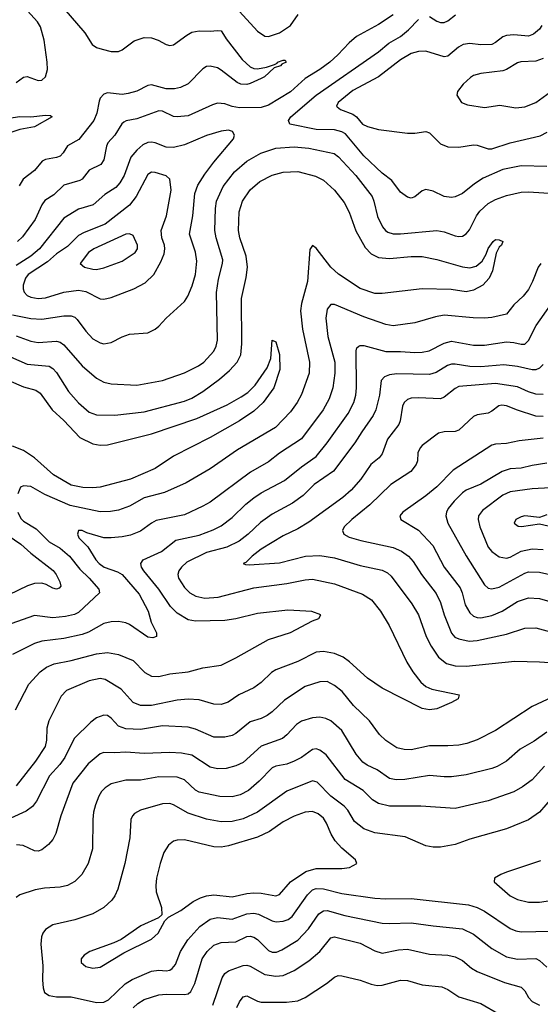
# Model space of a CAD drawing. Header units: inches. Extents: x 501419 to 657765, y 482282 to 547532.
# Tile 97 of 225: x 570749 to 573595, y 533401 to 538782. Entities that reach past the tile are written whole.
import ezdxf

# ---------------------------------------------------------------- set-up
doc = ezdxf.new("R2010")
doc.units = ezdxf.units.IN
doc.header["$MEASUREMENT"] = 0
doc.layers.add('A5573', color=7, linetype='Continuous')

msp = doc.modelspace()

# ---------------------------------------------------------------- linework, layer by layer
at = {"layer": 'A5573', "color": 6}
for points, elevation in [([(571890, 538893.8), (572050, 538719.4), (572090, 538692.5), (572110, 538690.4), (572170, 538710.3), (572229.8, 538750.2), (572271.5, 538810)], 3200), ([(570730, 538438.3), (570770, 538468.4), (570790, 538470.4), (570850.2, 538449.8), (570870, 538450.9), (570891.1, 538470), (570901.9, 538510), (570900.2, 538550), (570883.9, 538670), (570862.5, 538742.5), (570847.1, 538770), (570791.4, 538830)], 3100), ([(570990, 538842.8), (571105.5, 538710), (571145.8, 538645.8), (571169.2, 538630), (571200.1, 538620.1), (571250, 538608), (571290, 538608), (571310, 538617.8), (571374.5, 538665.5), (571430, 538683.6), (571470, 538682.1), (571506, 538670), (571550, 538647), (571570, 538641.2), (571590, 538644.2), (571662.2, 538697.8), (571690, 538712.7), (571730, 538721.1), (571790, 538718.7), (571830, 538723.1), (571850, 538720.2), (571855.1, 538715.1), (571877.4, 538677.4), (571965, 538565), (572010, 538523.2), (572030, 538515.2), (572050, 538513.8), (572097.5, 538522.6), (572142.6, 538537.4), (572155.8, 538544.2), (572158, 538550), (572190, 538561.2), (572200, 538560), (572205.5, 538550), (572181.9, 538538.1), (572175.3, 538530), (572141.2, 538518.8), (572087.9, 538470), (572070, 538459.6), (572010, 538432.7), (571990, 538428.3), (571958.8, 538430), (571938, 538438), (571850, 538506.6), (571830, 538517.8), (571790, 538528.1), (571770, 538525.3), (571750, 538513.3), (571670, 538431.9), (571628.7, 538411.3), (571595.3, 538404.7), (571550, 538403.7), (571470, 538425.8), (571450, 538421.8), (571389, 538391), (571342.2, 538377.8), (571310, 538373.5), (571230, 538381.6), (571210, 538373.9), (571190, 538352.2), (571182.9, 538337.1), (571170.8, 538270), (571154.4, 538230), (571073.4, 538126.6), (571010, 538092.4), (570986.8, 538053.2), (570970, 538036.2), (570950, 538028.3), (570890, 538017.5), (570872.2, 538007.8), (570830, 537958.4), (570768.2, 537910), (570745.9, 537874.1)], 3100), ([(572791.6, 538808.4), (572710, 538754.7), (572590, 538689), (572550, 538655.8), (572488.9, 538590), (572444.2, 538550), (572390, 538510.3), (572310, 538460.6), (572230, 538388.1), (572110, 538315.4), (572070, 538302.6), (571950, 538300.1), (571910, 538306.9), (571870, 538322.1), (571830, 538325.4), (571802.8, 538317.2), (571670, 538256.5), (571610, 538250), (571590, 538253.4), (571530, 538282.5), (571510, 538282.7), (571390, 538239.8), (571331.8, 538228.2), (571318.8, 538221.2), (571307.8, 538212.2), (571268.8, 538151.2), (571232, 538108), (571223.9, 538090), (571210, 538016.1), (571193.6, 537990), (571130, 537959.6), (571090, 537910.7), (571077.7, 537902.3), (570990, 537877.9), (570935.2, 537824.8), (570886.8, 537793.2), (570869.5, 537770.5), (570833.7, 537690), (570765.1, 537594.9), (570738.2, 537570)], 3200), ([(573630, 537980), (573490, 537982.9), (573390, 537963.4), (573283.5, 537916.5), (573234.9, 537885.1), (573170, 537832.6), (573130, 537813.6), (573110, 537809.8), (573070, 537816.2), (573010, 537844.3), (572970, 537854.3), (572950, 537846.1), (572910, 537813.1), (572890, 537806.8), (572870, 537812.3), (572830, 537839.1), (572783.6, 537903.6), (572730, 537943.7), (572630, 538037.2), (572530, 538158.7), (572510, 538169.5), (572470, 538180), (572370, 538182.3), (572226.6, 538210), (572217.9, 538230), (572231, 538250), (572370.5, 538369.5), (572710, 538606.9), (572767.4, 538652.6), (572830, 538690.2), (572873.8, 538726.2), (572930, 538783.3)], 3300), ([(572990, 538798.8), (573030, 538773.1), (573050, 538765.5), (573070, 538766.4), (573090, 538776.3), (573131, 538809)], 3300), ([(573603, 538750), (573589.8, 538730), (573557.5, 538702.5), (573530, 538692.3), (573450, 538699.6), (573410, 538696), (573390, 538687.7), (573350, 538656.2), (573330, 538645.9), (573270, 538644.5), (573210, 538651.5), (573173.7, 538646.3), (573147.8, 538632.2), (573090, 538582.7), (573070, 538578.1), (572970, 538609), (572930, 538608.3), (572890, 538596.5), (572830, 538562.4), (572710.2, 538469.8), (572570, 538394.1), (572489.6, 538330), (572481.4, 538310), (572484.8, 538304.8), (572503.1, 538290), (572570, 538266), (572589.5, 538250), (572622.7, 538210), (572650, 538198), (572710, 538180.7), (572870, 538160.7), (572910, 538160.7), (572970, 538171.1), (572990, 538163.1), (573050, 538103.2), (573090, 538086.3), (573150, 538085.2), (573230, 538098.3), (573250, 538096.8), (573310, 538075.6), (573330, 538076.5), (573430, 538109.5), (573593.4, 538146.6), (573632.9, 538167.1)], 3400), ([(573610.7, 538569.3), (573570, 538555.5), (573488.6, 538551.4), (573470, 538545.6), (573410.7, 538509.3), (573390, 538501.4), (573270, 538488.5), (573230, 538476.1), (573214, 538466.1), (573173.9, 538430), (573141.5, 538390), (573139.2, 538370), (573164.7, 538330), (573196.8, 538316.8), (573290, 538302.4), (573374.5, 538314.5), (573460.7, 538300.7), (573510, 538306.1), (573570, 538329.8), (573690, 538416.5)], 3500), ([(570690, 538243.8), (570750, 538252), (570810, 538251.4), (570890, 538260.4), (570917.5, 538257.5), (570926.2, 538250), (570830, 538195.8), (570750, 538182), (570651.4, 538148.6)], 3000), ([(570710, 537168.4), (570810, 537148.7), (570870, 537145.9), (570990, 537162.9), (571030, 537163), (571050, 537155.5), (571063.8, 537143.8), (571110, 537078.8), (571150, 537037.7), (571190, 537015.7), (571210, 537011.1), (571250, 537017), (571310, 537048.3), (571350, 537062.8), (571450, 537070.5), (571490, 537089.7), (571510, 537106.5), (571549.5, 537150), (571650, 537241.7), (571668.5, 537271.5), (571692.5, 537327.5), (571710.9, 537390), (571717.3, 537462.7), (571709.6, 537510.4), (571676.7, 537610), (571696.5, 537710), (571707.5, 537832.5), (571723.1, 537876.9), (571762.2, 537937.8), (571810, 538003.1), (571918.3, 538130), (571924.1, 538150), (571913.2, 538170), (571890, 538178), (571850, 538172.1), (571770, 538148.8), (571650, 538098.3), (571590, 538082.4), (571550, 538084.7), (571490, 538108.8), (571470, 538112.4), (571450, 538110.3), (571422, 538098), (571390, 538069.4), (571357.6, 538030), (571320.5, 537930), (571296.6, 537890), (571274.8, 537865.2), (571214.5, 537825.5), (571150.6, 537769.4), (571070, 537746.6), (570990, 537696.8), (570857.4, 537530), (570810.3, 537490), (570730, 537438.8)], 3300), ([(570730, 537053.4), (570810, 537025), (570850, 537017), (570950, 537025.7), (570970, 537019.1), (570990, 537005), (571090, 536890.2), (571170, 536822.7), (571210, 536800), (571250, 536791.6), (571390, 536785.1), (571530, 536809.5), (571650, 536851.1), (571727.3, 536890), (571756.1, 536910), (571810, 536970.4), (571823.1, 536996.9), (571831, 537030), (571825.9, 537290), (571836.4, 537363.6), (571858.7, 537450), (571859.1, 537470), (571822.4, 537590), (571815.3, 537630), (571819.8, 537750), (571826, 537790), (571862.2, 537870), (571922.6, 537950), (571990, 538008.9), (572067.2, 538052.8), (572150, 538080.2), (572250, 538087.4), (572330, 538080), (572467.6, 538050), (572492, 538032), (572587.5, 537930), (572675.4, 537815.4), (572685.9, 537790), (572705.5, 537705.5), (572733.3, 537650), (572748.9, 537628.9), (572760.7, 537620.7), (572790, 537611.6), (572830, 537611.2), (573030, 537630), (573070, 537622.3), (573130, 537600), (573150, 537596.3), (573170, 537598.8), (573190, 537610.9), (573207.5, 537632.5), (573245.4, 537710), (573264.5, 537735.5), (573310, 537776.3), (573350, 537799.1), (573410, 537820.4), (573490, 537838.8), (573530, 537840.8), (573670, 537832.4)], 3200), ([(570699.7, 536939.7), (570790, 536900), (570910, 536888.4), (570930, 536875.7), (570950, 536853.1), (571015.4, 536750), (571070, 536688.1), (571130, 536636.9), (571170, 536623), (571270, 536620.2), (571430, 536639), (571650, 536696.2), (571690, 536713.7), (571751, 536750), (571842.4, 536817.6), (571896.3, 536863.7), (571937.5, 536910), (571957.4, 536950), (571963.9, 537010), (571961.2, 537258.8), (571986.9, 537373.1), (571993.9, 537430), (571987.3, 537490), (571953, 537590), (571945, 537630), (571948.5, 537731.5), (571967, 537790), (572009, 537851), (572062.3, 537897.7), (572130, 537932.6), (572190, 537947.9), (572270, 537951.9), (572366.9, 537926.9), (572410, 537905.5), (572470.8, 537850.8), (572523, 537783), (572549.5, 537730), (572587.4, 537627.4), (572637.5, 537537.5), (572670, 537501.6), (572710, 537481.3), (572770, 537476.9), (572890, 537487.1), (572950, 537486.9), (573029.7, 537470.3), (573170, 537431.9), (573210, 537425.6), (573244.8, 537435.2), (573277.8, 537462.2), (573299.5, 537500.5), (573310, 537530.8), (573336.8, 537570), (573350, 537580.2), (573370, 537578.5), (573390.2, 537570.2), (573383.8, 537550), (573370, 537538.7), (573353.6, 537506.4), (573333.8, 537410), (573315, 537370), (573280.3, 537330), (573230, 537303.6), (573190, 537294.4), (573107, 537307), (572950, 537311.5), (572730, 537285.1), (572690, 537284.7), (572610, 537312.9), (572491.4, 537391.4), (572449.3, 537429.3), (572370, 537533.6), (572350, 537546.9), (572335, 537525), (572323.4, 537350), (572289.5, 537230), (572284.6, 537190), (572294.8, 537090), (572333.9, 536910), (572332.3, 536850), (572290, 536734), (572266.5, 536690), (572230, 536638.2), (572147.5, 536552.5), (571939.4, 536430), (571790, 536327), (571659.6, 536250), (571541.7, 536198.3), (571430, 536168), (571350, 536122.2), (571290, 536100.3), (571246.2, 536093.7), (571190, 536092.8), (571026.1, 536126.1), (570887.2, 536187.2), (570810, 536229.8), (570770, 536234.4), (570753.5, 536226.5), (570739, 536190)], 3100), ([(573597.4, 537450), (573582.9, 537430), (573552.8, 537350), (573530, 537307.1), (573501.4, 537270), (573450, 537222.8), (573410, 537173.1), (573330, 537153.4), (573290, 537150.3), (573228.1, 537151.9), (573070, 537166.8), (573022.1, 537157.9), (572910, 537124.5), (572790, 537109.4), (572750, 537115.5), (572630, 537158.5), (572470, 537225.1), (572450, 537224.3), (572430, 537199.6), (572423.5, 537150), (572434.2, 537050), (572472.5, 536910), (572472.8, 536850), (572460.8, 536770), (572441.3, 536710), (572408.3, 536650), (572288.9, 536491.1), (572170, 536412.3), (572110, 536364.5), (572011.8, 536308.2), (571790, 536145.7), (571750, 536122.2), (571650, 536075.8), (571495.8, 536044.2), (571469.3, 536030.7), (571410, 535985.5), (571354.8, 535965.2), (571310, 535955.9), (571250, 535949.1), (571210, 535950.1), (571117.1, 535977.1), (571090, 535990.4), (571070.8, 535989.2), (571066.1, 535970), (571072.6, 535950), (571120.9, 535900.9), (571165.6, 535830), (571183.6, 535810), (571210.7, 535790), (571283.8, 535763.8), (571309, 535749), (571401.7, 535641.7), (571450.8, 535550), (571468.2, 535488.2), (571496.5, 535430), (571496.6, 535410), (571476.3, 535403.7), (571450, 535407.3), (571350, 535476.3), (571330, 535485.5), (571290, 535493), (571250, 535491.6), (571210, 535481.3), (571125.1, 535434.9), (571090, 535421.2), (570990, 535399.5), (570870, 535385.2), (570830, 535371.8), (570710, 535311.6)], 3200), ([(570725.8, 535010), (570798.4, 535150), (570861.7, 535218.3), (570896.6, 535243.4), (570938.2, 535261.8), (571030, 535280), (571170, 535315.6), (571230, 535324.1), (571290, 535313.2), (571370, 535280), (571434.1, 535214.1), (571470, 535194.1), (571510, 535193), (571570, 535205.8), (571670, 535217.5), (571750, 535240.2), (571850, 535254.3), (571930, 535293.3), (572110, 535393.8), (572230, 535431.8), (572350, 535496.5), (572385.2, 535510), (572394.7, 535530), (572346.7, 535546.7), (572214.5, 535554.5), (572050, 535536.6), (571930, 535508), (571870, 535498.7), (571710, 535495.3), (571670, 535502.7), (571610, 535538.7), (571574.2, 535574.2), (571509.9, 535670), (571427, 535770), (571416, 535790), (571411.4, 535810), (571424.8, 535830), (571523.9, 535876.1), (571603.3, 535936.7), (571730, 535964.3), (571806.4, 535993.6), (571850, 536016.1), (571910, 536061.9), (571985.7, 536134.3), (572030, 536168.5), (572070, 536196.4), (572196, 536264), (572290, 536338.7), (572370, 536394), (572430, 536468.5), (572544.9, 536630), (572576, 536690), (572587.4, 536730), (572590.8, 536769.2), (572588.5, 536971.5), (572592.3, 536987.7), (572602.3, 536997.7), (572610, 537001.8), (572630, 537001.4), (572750, 536968.3), (572830, 536968.8), (572910, 536962.5), (572950, 536964.6), (572987.3, 536972.7), (573070, 537014.1), (573110, 537024), (573230, 537002.4), (573290, 537003.5), (573410, 537020.3), (573450, 537018.1), (573490, 537007.6), (573510, 537008.7), (573530.8, 537029.2), (573572.8, 537110), (573650, 537221.9)], 3300), ([(570690, 536810.4), (570770, 536775.8), (570837.9, 536757.9), (570861.2, 536741.2), (570926.1, 536650), (570991.4, 536591.4), (571078.4, 536498.4), (571150, 536463.3), (571190, 536456.8), (571230, 536458.2), (571470, 536519.2), (571717.5, 536602.5), (571882.6, 536677.4), (571960.3, 536719.7), (571995.5, 536744.5), (572036.1, 536783.9), (572101.7, 536878.3), (572121.6, 536930), (572130, 537030.4), (572150, 537021.7), (572170, 536951.6), (572171.5, 536870), (572138.9, 536770), (572080.5, 536690), (572030, 536642.7), (571950, 536588.6), (571790, 536498.8), (571590, 536396.2), (571490, 536329.8), (571355, 536270), (571190, 536226.2), (571150, 536222.4), (571095.3, 536224.7), (571030, 536238.6), (570933.4, 536293.4), (570830, 536387.2), (570770, 536427.5), (570710, 536450.6)], 3000), ([(573610, 536897.6), (573590, 536876.8), (573571.1, 536868.9), (573550, 536868.4), (573470, 536886.5), (573396, 536896), (573270, 536884.3), (573210, 536885.9), (573130, 536899.1), (573110, 536898.6), (573088.2, 536891.8), (573025.6, 536854.4), (572990, 536841.8), (572810, 536845.4), (572770, 536840.3), (572743.5, 536830), (572725.7, 536810), (572715.5, 536730), (572695.4, 536650), (572682.3, 536617.7), (572618.6, 536530), (572581.6, 536470), (572464.9, 536315.1), (572359.2, 536240.8), (572298.1, 536181.9), (572240.6, 536139.4), (572130, 536078.6), (572065.6, 536034.4), (571998.7, 535970), (571948.6, 535931.4), (571880.7, 535899.3), (571770, 535870.2), (571662.5, 535817.5), (571632.9, 535790), (571619.7, 535770), (571614.5, 535750), (571617.9, 535730), (571650, 535678.8), (571679.1, 535650), (571711.3, 535631.3), (571760.7, 535620.7), (571833.7, 535626.3), (572030, 535676.3), (572210, 535699.6), (572310, 535720.2), (572350, 535723.7), (572470, 535699.4), (572622.3, 535642.2), (572671.5, 535611.5), (572721.7, 535550), (572769.8, 535470), (572865.9, 535270), (572898, 535218), (572941.3, 535161.4), (572970, 535136.9), (573002.2, 535122.2), (573151.5, 535091.5), (573146, 535070), (573110.1, 535050), (573030, 535016.2), (572990, 535010), (572950, 535017.8), (572730, 535127.5), (572650, 535183.1), (572552.4, 535272.4), (572517.9, 535297.9), (572470, 535317.9), (572410, 535328.7), (572370, 535324.5), (572270, 535273.6), (572150, 535228.4), (572125.9, 535214.1), (572070, 535158.6), (572030, 535130.6), (571947.2, 535092.8), (571888.1, 535051.9), (571850, 535038.9), (571810, 535040.3), (571730, 535063.8), (571670, 535068.9), (571610, 535062.9), (571470, 535033.5), (571410, 535033.6), (571370, 535050.2), (571303.5, 535123.5), (571215.8, 535175.8), (571190, 535181.6), (571130, 535167.7), (571004.6, 535115.4), (570975.7, 535084.3), (570908.9, 534950), (570898.6, 534910), (570896.4, 534843.6), (570888.2, 534810), (570835.4, 534730), (570730, 534594.1)], 3400), ([(573610, 536733), (573570, 536735.1), (573530, 536747.2), (573470, 536774.8), (573350, 536793.3), (573150, 536776.4), (573130, 536766.3), (573070, 536718.3), (573050, 536709), (572930, 536715.7), (572890, 536712.4), (572870, 536705.6), (572851, 536689), (572841.6, 536670), (572829, 536590), (572821, 536570), (572759.6, 536490), (572730.8, 536409.2), (572713.5, 536386.5), (572669, 536350), (572614.9, 536270), (572561.5, 536210), (572515.5, 536170), (572330, 536034.9), (572270, 535998.8), (572190, 535960.4), (572070, 535887.3), (572019.2, 535850), (571985.1, 535814.9), (571971.3, 535810), (571984.1, 535804.1), (572003.3, 535803.3), (572170, 535814.1), (572312.1, 535850), (572390, 535853.1), (572470, 535840.9), (572610, 535799.2), (572730, 535774.1), (572759.3, 535759.3), (572780.4, 535740.4), (572893.6, 535590), (572929.5, 535530), (572971.7, 535410), (572997.7, 535357.7), (573038.4, 535298.4), (573083, 535263), (573130, 535251.2), (573190, 535249.4), (573455.8, 535275.8), (573590, 535273.1), (573730, 535263.6)], 3500), ([(573610, 536612.8), (573570, 536614.7), (573470, 536647), (573410, 536671.9), (573384.6, 536675.4), (573368.3, 536671.7), (573330, 536641.6), (573310, 536632.1), (573250, 536622.8), (573230, 536613.1), (573150, 536538.7), (573130, 536531.8), (573070, 536529.7), (573038.3, 536521.7), (572950, 536455.2), (572938.1, 536441.9), (572926.2, 536413.8), (572924, 536370), (572916.4, 536350), (572886.8, 536313.2), (572778.8, 536241.2), (572662.7, 536130), (572564.3, 536050), (572522.9, 536010), (572513.8, 535990), (572521.1, 535970), (572550, 535953.5), (572614.5, 535934.5), (572790, 535896.6), (572837.1, 535877), (572874.2, 535850), (572900.3, 535820.3), (572945.2, 535750), (573025.4, 535645.4), (573050, 535597.1), (573070.3, 535530), (573109.3, 535429.3), (573128, 535408), (573150, 535397.7), (573205.3, 535385.3), (573250, 535388.6), (573410, 535424.4), (573510, 535456.3), (573570, 535458.6), (573670, 535431)], 3600), ([(573610, 536494.9), (573480.1, 536479.9), (573410, 536466.2), (573350, 536462.2), (573330, 536456), (573119.4, 536320.6), (573030, 536229.3), (572970, 536180.1), (572844.3, 536090), (572827.7, 536070), (572832.8, 536050), (572930, 535992.5), (573008.2, 535908.2), (573070.4, 535790.4), (573157, 535677), (573168.7, 535650), (573184.6, 535584.6), (573210, 535539.9), (573230, 535521), (573250, 535514.1), (573270, 535513.5), (573330, 535524.8), (573387, 535550), (573470, 535602.5), (573530, 535622.4), (573590, 535619), (573690, 535588.8)], 3700), ([(573630, 536357.4), (573550, 536345.6), (573490, 536331.2), (573430, 536326.7), (573386.9, 536313.1), (573270, 536244.1), (573190.1, 536210), (573170, 536196.6), (573123.3, 536150), (573091.2, 536110), (573081.5, 536090), (573078.4, 536070), (573090.1, 536029.9), (573190, 535852.2), (573290, 535692.6), (573310, 535675.6), (573330, 535670.7), (573370, 535679.5), (573510, 535757.6), (573530, 535764.8), (573590, 535761.5), (573710, 535735.5)], 3800), ([(573650, 536222.9), (573550, 536218), (573430, 536200.9), (573390, 536182.7), (573279.9, 536100.1), (573257.9, 536070), (573255.2, 536050), (573265.2, 536010), (573310, 535899.1), (573330, 535874.6), (573370, 535846.8), (573410, 535839.5), (573430, 535844.6), (573490, 535877.7), (573550, 535890.2), (573610, 535885.5)], 3900), ([(570739.1, 536090), (570755, 536055), (570770, 536041.2), (570839.2, 535999.2), (570910, 535928.8), (570970, 535892.6), (571022, 535850), (571078.8, 535778.8), (571129.6, 535730), (571181.3, 535670), (571185.1, 535650), (571070, 535542.1), (571048.6, 535531.4), (571000.6, 535519.4), (570930, 535513.6), (570830, 535524.7), (570670, 535469.6)], 3100), ([(573630, 536075), (573590, 536060.5), (573510, 536070.1), (573490, 536065.3), (573461.1, 536050), (573452.1, 536030), (573473.6, 536013.6), (573492.8, 536012.8), (573590, 536027.3), (573724.6, 535995.4)], 4000), ([(570646.7, 535990), (570755.4, 535915.4), (570810, 535866.4), (570931.9, 535771.9), (570948.8, 535750), (570969.1, 535710), (570973.8, 535686.2), (570964.5, 535675.5), (570950, 535670), (570930, 535674.5), (570894.7, 535694.7), (570870, 535702.2), (570830, 535699.5), (570791.5, 535688.5), (570690, 535639.3)], 3000), ([(573660.7, 535079.3), (573550, 535028.7), (573350, 534897.6), (573250, 534845.4), (573193.4, 534826.6), (573150, 534817.7), (573090, 534812.6), (572990, 534812.9), (572890, 534791.6), (572850, 534792.5), (572810, 534802.2), (572750, 534841.5), (572716, 534876), (572660.5, 534950), (572573.9, 535033.9), (572512.8, 535110), (572470, 535143.7), (572430, 535164.8), (572390, 535162.4), (572310, 535137.9), (572197.1, 535062.9), (572130, 534998.9), (572101.6, 534978.4), (572070, 534962.9), (572010, 534944.1), (571930, 534880.3), (571910, 534870.5), (571870, 534860.9), (571810, 534860.2), (571710, 534904.5), (571670, 534914.5), (571530, 534922), (571410, 534902.9), (571330, 534905.4), (571290, 534921.6), (571250, 534963.8), (571230, 534978.1), (571210, 534981.6), (571170, 534967), (571137.6, 534942.4), (571047.4, 534852.6), (570996.2, 534750), (570968.3, 534711.7), (570911.6, 534650), (570841.6, 534510), (570819.2, 534480.8), (570784.2, 534455.9), (570701.7, 534418.3)], 3500), ([(573630, 534888.2), (573561.9, 534838.1), (573485.7, 534794.3), (573410, 534728.7), (573359.4, 534700.6), (573330, 534689.4), (573190, 534654.6), (573110, 534644.3), (573070, 534643.2), (572990, 534651.3), (572854, 534630), (572808, 534628), (572770, 534633.8), (572702.9, 534682.9), (572648, 534708), (572624.2, 534724.2), (572588.5, 534768.5), (572510, 534897.8), (572449.2, 534949.2), (572422.7, 534962.7), (572390, 534969.6), (572350, 534965.6), (572290, 534948.3), (572262.9, 534930), (572210, 534872.6), (572186.1, 534853.9), (572070, 534811.3), (571970, 534722.6), (571930, 534704.1), (571877.2, 534690), (571830, 534688), (571790, 534696.7), (571690, 534761.8), (571633.4, 534773.4), (571570, 534777.4), (571430, 534770.9), (571330, 534778.9), (571270, 534774.2), (571210, 534776.4), (571190, 534768.9), (571124.5, 534715.5), (571039.8, 534610), (570975.1, 534430), (570946.6, 534333.4), (570930, 534300.6), (570906.8, 534273.2), (570870, 534245.4), (570850, 534238.1), (570830, 534239.6), (570768.5, 534268.5), (570732, 534272)], 3600), ([(573617.4, 534702.6), (573550, 534628.1), (573498.1, 534590), (573450, 534562.1), (573310, 534512.6), (573130, 534470.7), (572942.6, 534482.6), (572770, 534484.2), (572710, 534497.2), (572678.2, 534518.2), (572626, 534570), (572528.3, 534628.4), (572423.8, 534763.8), (572390, 534790.2), (572370, 534797), (572350, 534792.9), (572290, 534750.1), (572250, 534728.8), (572210, 534713.5), (572150, 534701.9), (572130, 534692.9), (572059, 534621), (572000.2, 534570), (571953.7, 534546.3), (571910, 534535.3), (571843.5, 534536.5), (571730, 534560.5), (571710, 534571.2), (571650, 534628.3), (571610, 534642.6), (571510, 534643.8), (571410, 534626.1), (571330, 534626.4), (571250, 534604.9), (571216.1, 534583.8), (571196.5, 534563.5), (571181.7, 534538.3), (571162.9, 534490), (571152.8, 534450), (571148.9, 534410), (571147.9, 534250), (571124.1, 534170), (571089.2, 534110), (571050, 534072.5), (571010, 534050), (570970, 534040.5), (570884.4, 534035.6), (570834.2, 534025.8), (570750, 533998.8), (570730, 533983.8)], 3700), ([(573660.6, 534530), (573591.4, 534450), (573531.2, 534408.8), (573410, 534360.1), (573210, 534302.6), (573130, 534273.7), (573050, 534258.5), (573010, 534259), (572970, 534266.7), (572855.5, 534315.5), (572690, 534338.2), (572630, 534359.2), (572579.2, 534399.2), (572542.4, 534462.4), (572523.6, 534483.6), (572450, 534537.5), (572374.9, 534614.9), (572350, 534621.8), (572210, 534565.8), (572049.6, 534450.4), (571970, 534414.3), (571910, 534399.8), (571850, 534398.6), (571770, 534413), (571670, 534445.5), (571590, 534491.3), (571570, 534497.3), (571530, 534495.5), (571410, 534461.1), (571376.9, 534443.1), (571365.2, 534430), (571357, 534410), (571352, 534310), (571324.3, 534170), (571286.4, 534030), (571270, 533993.9), (571253.4, 533970), (571208.5, 533930), (571150, 533894.3), (571050, 533863), (570930, 533835.8), (570890, 533810.3), (570876.1, 533790), (570868.6, 533770), (570864.3, 533730), (570875.2, 533610), (570873.2, 533533.2), (570876.9, 533490), (570885.5, 533465.5), (570910, 533448.1), (570950, 533442.2), (571030, 533440.8), (571170, 533410), (571210, 533411.5), (571234.3, 533425.7), (571326.7, 533513.3), (571364.5, 533535.5), (571470, 533582.1), (571510, 533587.8), (571550, 533582.8), (571570, 533587.5), (571583.3, 533596.7), (571601.4, 533618.6), (571628.7, 533690), (571667.5, 533752.5), (571733.8, 533826.2), (571790, 533866.5), (571830, 533875.9), (571910, 533865.8), (571990, 533894.4), (572030, 533899), (572053.9, 533893.9), (572130, 533856.7), (572151.9, 533851.9), (572190, 533854.1), (572216, 533864), (572239.1, 533880.9), (572321.9, 533998.1), (572350, 534025.8), (572370, 534034.3), (572410, 534032.2), (572510, 534006.7), (572690, 533979.8), (572750, 533976.4), (572890, 533978.5), (573203.4, 533943.4), (573249.2, 533929.2), (573289.4, 533909.4), (573430, 533815.6), (573462, 533802), (573490, 533796.8), (573650, 533800.7)], 3800), ([(573595.5, 534184.5), (573410, 534122.3), (573378.5, 534110), (573345.5, 534090), (573342.6, 534070), (573430, 533993.7), (573470, 533973.1), (573530, 533959), (573590, 533958.2), (573650, 533967.4)], 3900), ([(571370, 533381.9), (571395, 533405.1), (571430, 533427.4), (571510, 533451.8), (571550, 533455.6), (571650, 533454.4), (571670, 533458.5), (571685.7, 533470), (571706.3, 533513.7), (571747.6, 533650), (571773.5, 533690), (571810, 533723.1), (571850, 533738), (571930, 533741.5), (571990, 533771.1), (572010, 533773.3), (572030, 533767.9), (572050, 533755.3), (572110, 533694.9), (572130, 533685.4), (572153.8, 533686.2), (572181.9, 533698.1), (572270, 533751.3), (572327.2, 533812.8), (572385.2, 533894.8), (572410, 533911.8), (572430, 533912.8), (572526.3, 533886.3), (572730, 533844.2), (572770, 533841.6), (572890, 533846.5), (573010, 533829.2), (573170, 533813.4), (573230, 533784), (573330, 533706.5), (573410, 533659.5), (573470, 533648), (573570, 533651.1), (573590, 533640.2), (573630, 533604.3)], 3700), ([(571804.3, 533395.7), (571855.6, 533544.4), (571871.4, 533568.6), (571890, 533583.6), (571970, 533613.3), (571990, 533615.3), (572010, 533609.5), (572090, 533563), (572150, 533553.6), (572190, 533557.9), (572250, 533585.7), (572330, 533637.6), (572390, 533689.6), (572450, 533764.1), (572470, 533770), (572610, 533734), (572690, 533693.3), (572730, 533680.2), (572820.8, 533699.2), (572870, 533702.8), (572990, 533675.2), (573090, 533668.9), (573130, 533660.5), (573170, 533639.9), (573219, 533599), (573250, 533580.7), (573399.9, 533519.9), (573490, 533493.4), (573510, 533475.1), (573530, 533438.4), (573550, 533415.3), (573590, 533396.8)], 3600), ([(571936.2, 533383.8), (571950, 533413.8), (571970, 533441.1), (571990, 533446.4), (572050, 533417.1), (572070, 533412.9), (572207.9, 533412.1), (572270, 533419.6), (572310, 533437.8), (572426.5, 533513.5), (572470, 533548.9), (572490, 533558.2), (572510, 533557), (572610, 533531.9), (572670.4, 533510.3), (572703.9, 533503.9), (572730, 533505.4), (572830, 533532.3), (572870, 533531.3), (572950, 533507.8), (573056.3, 533496.3), (573090, 533481.3), (573150, 533441.6), (573270, 533404.8), (573370, 533346.2)], 3500)]:
    msp.add_lwpolyline(points, dxfattribs=dict(at, elevation=elevation))
for points, elevation in [([(571470, 537948), (571450, 537935.3), (571385.4, 537814.6), (571350, 537767.9), (571216.5, 537663.5), (571101.5, 537618.5), (571070, 537601.5), (571010, 537542.1), (570950, 537502.1), (570901.6, 537458.4), (570795.4, 537390), (570782, 537370), (570768.5, 537330), (570768, 537310), (570773.4, 537293.4), (570790, 537274), (570810, 537265), (570850, 537257.8), (570890, 537261), (570990, 537293.3), (571070, 537303.2), (571110, 537297.1), (571190, 537256.8), (571210, 537254.9), (571250, 537264.1), (571372.5, 537310), (571436, 537344), (571483.4, 537390), (571521.1, 537458.9), (571538.4, 537501.6), (571543.4, 537530), (571540.8, 537550), (571525.9, 537590), (571523.4, 537630), (571551.8, 537710), (571576.7, 537850), (571569.6, 537909.6), (571549.2, 537929.2), (571490, 537947.3)], 3400), ([(571350, 537611.9), (571330, 537609.1), (571153.7, 537530), (571125, 537510), (571079.9, 537450), (571102.9, 537430), (571150, 537418.2), (571170, 537416.8), (571210, 537425.1), (571310, 537462.7), (571380.7, 537510), (571393.5, 537530), (571392.7, 537550), (571370, 537601.7)], 3500), ([(572350, 534453.8), (572310, 534449.8), (572250, 534428.5), (572190, 534397), (572114.4, 534345.6), (572050, 534313.3), (571890, 534266.7), (571850, 534260.2), (571810, 534260.8), (571650, 534299.9), (571610, 534298.3), (571590, 534291.7), (571562.8, 534270), (571537.4, 534230), (571516.4, 534170), (571496.6, 534090), (571492.7, 534050), (571495.2, 534015.2), (571525.3, 533930), (571525.4, 533890), (571507.2, 533872.8), (571412.3, 533830), (571304.7, 533755.3), (571263.9, 533736.1), (571133.3, 533690), (571101.3, 533670), (571085.4, 533650), (571085, 533630), (571110, 533606.9), (571150, 533597.9), (571190, 533603.8), (571318.6, 533681.4), (571470, 533756.5), (571506.4, 533790), (571542.5, 533857.5), (571563.2, 533876.8), (571630, 533913.8), (571698.1, 533961.9), (571737.3, 533982.7), (571770, 533993.8), (571810, 533999.3), (571911.5, 533988.5), (571990, 534006.6), (572030, 534009.8), (572070, 534007.9), (572150, 533992.8), (572170, 534001.2), (572230.3, 534069.7), (572314, 534126), (572370, 534142.1), (572510, 534143.5), (572551.6, 534148.4), (572592.7, 534170), (572585.5, 534190), (572510, 534253.4), (572473.5, 534293.5), (572451.1, 534330), (572426.6, 534390), (572410, 534418), (572381.3, 534441.3)], 3900)]:
    msp.add_lwpolyline(points, close=True, dxfattribs=dict(at, elevation=elevation))

doc.saveas('drawing.dxf')
